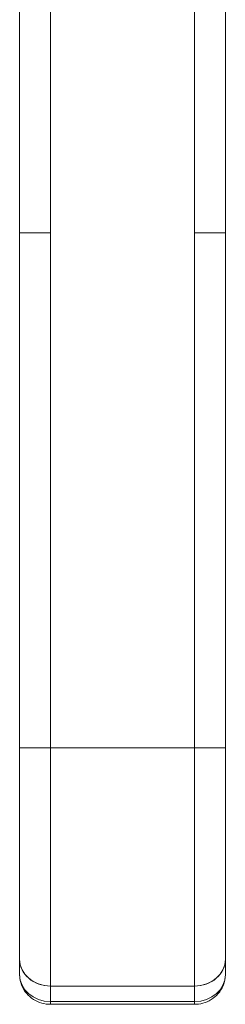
# Model space of a CAD drawing. Header units: inches. Extents: x 11 to 361, y 7 to 222.
# Tile 54 of 174: x 97.78 to 98.568, y 138.741 to 142.504. Entities that reach past the tile are written whole.
import ezdxf

# ---------------------------------------------------------------- set-up
doc = ezdxf.new("R2010")
doc.units = ezdxf.units.IN
doc.header["$LTSCALE"] = 22
doc.header["$MEASUREMENT"] = 0
doc.layers.add('Visible (ANSI)', color=7, linetype='Continuous', lineweight=5)

msp = doc.modelspace()

# ---------------------------------------------------------------- linework, layer by layer
at = {"layer": 'Visible (ANSI)'}
for p, q in [((97.78019, 141.6899), (97.78019, 142.61597)), ((97.8983, 142.61597), (97.8983, 141.6899)), ((98.44948, 141.6899), (98.44948, 142.61597)), ((98.56759, 142.61597), (98.56759, 141.6899)), ((97.78019, 141.6899), (97.8983, 141.6899)), ((97.8983, 141.6899), (97.78019, 141.6899)), ((97.78019, 139.72139), (97.78019, 141.6899)), ((97.78019, 141.6899), (97.78019, 139.72139)), ((97.8983, 141.6899), (97.8983, 139.72139)), ((97.8983, 139.72139), (97.8983, 141.6899)), ((98.44948, 141.6899), (98.44948, 139.72139)), ((98.44948, 141.6899), (98.56759, 141.6899)), ((98.56759, 141.6899), (98.44948, 141.6899)), ((98.44948, 139.72139), (98.44948, 141.6899)), ((98.56759, 141.6899), (98.56759, 139.72139)), ((98.56759, 139.72139), (98.56759, 141.6899)), ((97.78019, 139.72139), (97.8983, 139.72139)), ((97.78019, 139.72139), (97.78019, 138.91329)), ((97.8983, 139.72139), (97.78019, 139.72139)), ((97.78019, 139.72139), (97.78019, 138.91329)), ((98.44948, 139.72139), (97.8983, 139.72139)), ((97.8983, 138.81101), (97.8983, 139.72139)), ((97.8983, 139.72139), (98.44948, 139.72139)), ((97.8983, 139.72139), (97.8983, 138.81101)), ((98.44948, 139.72139), (98.56759, 139.72139)), ((98.44948, 138.81101), (98.44948, 139.72139)), ((98.56759, 139.72139), (98.44948, 139.72139)), ((98.44948, 139.72139), (98.44948, 138.81101)), ((98.56759, 139.72139), (98.56759, 138.91329)), ((98.56759, 138.91329), (98.56759, 139.72139)), ((97.8983, 139.32244), (97.8983, 139.32229)), ((97.78019, 138.91329), (97.78019, 138.85424)), ((97.78019, 138.85424), (97.78019, 138.91329)), ((98.56759, 138.85424), (98.56759, 138.91329)), ((98.56759, 138.91329), (98.56759, 138.85424)), ((98.44948, 138.81101), (97.8983, 138.81101)), ((97.8983, 138.81101), (98.44948, 138.81101)), ((97.8983, 138.75195), (97.8983, 138.81101)), ((97.8983, 138.81101), (97.8983, 138.75195)), ((98.44948, 138.75195), (98.44948, 138.81101)), ((98.44948, 138.81101), (98.44948, 138.75195)), ((97.8983, 138.75195), (98.44948, 138.75195)), ((97.8983, 138.75195), (97.8983, 138.7414)), ((98.44948, 138.75195), (97.8983, 138.75195)), ((97.8983, 138.75192), (97.8983, 138.7414)), ((97.8983, 138.7414), (98.44948, 138.7414)), ((98.44948, 138.75195), (98.44948, 138.75195)), ((98.44948, 138.7414), (98.44948, 138.75195))]:
    msp.add_line(p, q, dxfattribs=at)
for centre, major_axis, ratio, start_param, end_param in [((97.8983, 138.91329), (-0.11811, 0), 0.8660254, 6.2831844, 7.8539816), ((97.8983, 138.91329), (-0.11811, 0), 0.8660254, 0, 1.5707963), ((98.44948, 138.91329), (0.11811, 0), 0.8660254, 4.712389, 6.2831861), ((98.44948, 138.91329), (0.11811, 0), 0.8660254, 4.712389, 6.2831853), ((97.8983, 138.85424), (-0.11811, 0), 0.8660254, 0, 1.5707963), ((97.89833, 138.85426), (-0.11814, 0.00001), 0.8660111, 0.0002602, 1.5706331), ((98.44948, 138.85424), (0.11811, 0), 0.8660254, 4.712389, 6.2831853), ((98.44946, 138.85426), (0.11814, 0.00001), 0.8660113, 4.7125506, 6.2829236), ((98.48886, 138.85424), (0.07874, 0), 0.5000008, 6.2731636, 6.2832145)]:
    msp.add_ellipse(centre, major_axis=major_axis, ratio=ratio, start_param=start_param, end_param=end_param, dxfattribs=at)
for points in [[(98.15805, 139.72139), (98.15962, 139.72139), (98.16124, 139.72138), (98.16287, 139.72137)], [(97.78019, 138.85385), (97.78019, 138.85398), (97.78019, 138.85411), (97.78019, 138.85424)]]:
    msp.add_open_spline(points, degree=3, dxfattribs=at)
for points, knots in [([(97.8983, 138.7414), (97.88704, 138.7414), (97.87577, 138.74293), (97.85385, 138.7491), (97.84318, 138.75375), (97.82328, 138.76627), (97.81404, 138.77416), (97.7983, 138.79293), (97.79178, 138.80379), (97.78307, 138.82676), (97.78063, 138.8387), (97.78021, 138.85191), (97.78019, 138.85307), (97.78019, 138.85423)], [1.5699163, 1.5699163, 1.5699163, 1.5699163, 1.8839888, 1.8839888, 2.1980612, 2.1980612, 2.5121337, 2.5121337, 2.823152, 2.823152, 3.1124566, 3.1124566, 3.1402785, 3.1402785, 3.1402785, 3.1402785]), ([(98.56759, 138.85423), (98.56759, 138.84254), (98.56566, 138.83086), (98.55829, 138.80873), (98.55279, 138.79832), (98.53886, 138.77943), (98.53028, 138.77109), (98.5113, 138.75735), (98.50086, 138.75201), (98.47924, 138.74448), (98.46804, 138.74228), (98.45436, 138.74147), (98.45192, 138.7414), (98.44948, 138.7414)], [6.2822946, 6.2822946, 6.2822946, 6.2822946, 6.5628365, 6.5628365, 6.8502976, 6.8502976, 7.1565111, 7.1565111, 7.4705867, 7.4705867, 7.7846624, 7.7846624, 7.8526729, 7.8526729, 7.8526729, 7.8526729]), ([(98.44948, 138.7414), (98.44948, 138.7414), (98.44948, 138.74198), (98.44948, 138.74312), (98.44948, 138.74483), (98.44948, 138.74782), (98.44948, 138.75195)], [0.66651675, 0.66651675, 0.66651675, 0.66651675, 0.8, 0.8, 0.8, 1, 1, 1, 1])]:
    msp.add_open_spline(points, degree=3, knots=knots, dxfattribs=at)

doc.saveas('drawing.dxf')
